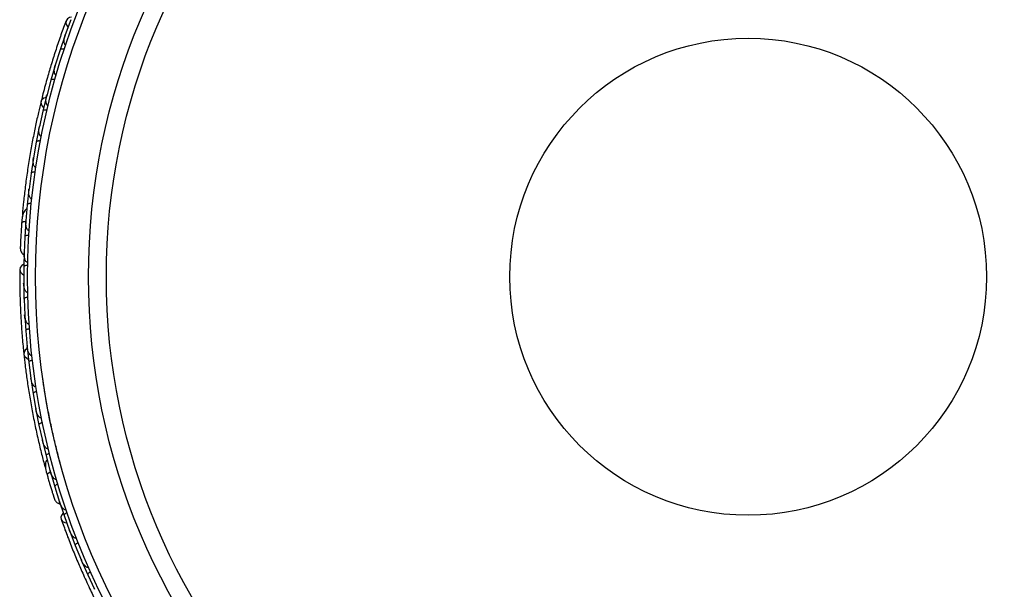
# Model space of a CAD drawing. Header units: millimetres. Extents: x 67.9 to 154, y 110.8 to 178.6.
# Tile 101 of 109: x 124.5 to 130.7, y 135.2 to 138.8. Entities that reach past the tile are written whole.
import ezdxf

# ---------------------------------------------------------------- set-up
doc = ezdxf.new("R2010")
doc.units = ezdxf.units.MM
doc.styles.add('SLDTEXTSTYLE0', font='TXT', dxfattribs={"width": 0.75})
doc.dimstyles.new('SLDDIMSTYLE0', dxfattribs={"dimtxt": 3.5, "dimasz": 3.302, "dimexe": 0, "dimexo": 0.0625, "dimgap": 0.875, "dimtad": 1, "dimdec": 0, "dimlfac": 20, "dimrnd": 1e-09, "dimzin": 12, "dimdsep": 46, "dimtxsty": 'SLDTEXTSTYLE0', "dimsah": 1, "dimcen": 0.09, "dimadec": 0, "dimazin": 3, "dimtfac": 1, "dimtofl": 0, "dimtmove": 0, "dimatfit": 3, "dimfxl": 1, "dimfrac": 2, "dimtolj": 1, "dimtzin": 12, "dimarcsym": 0})

# ---------------------------------------------------------------- blocks, each defined once
blk = doc.blocks.new('_D')
at = {"color": 7, "linetype": 'Continuous', "lineweight": 18, "transparency": 16777216}
for p, q in [((130.226, 141.8453), (153.9517, 141.8453)), ((152.9517, 141.8453), (152.9517, 114.3453)), ((129.4723, 114.3453), (153.9517, 114.3453))]:
    blk.add_line(p, q, dxfattribs=at)
for points in [[(152.9517, 141.8453), (152.4437, 138.5433), (153.4597, 138.5433)], [(152.9517, 114.3453), (153.4597, 117.6473), (152.4437, 117.6473)]]:
    blk.add_solid(points, dxfattribs=at)
at = {"color": 7, "linetype": 'Continuous', "lineweight": 18, "transparency": 16777216, "insert": (148.44, 125.2081), "char_height": 3.5, "attachment_point": 1, "rotation": 90, "style": 'SLDTEXTSTYLE0'}
blk.add_mtext('550', dxfattribs=at)

msp = doc.modelspace()

# ---------------------------------------------------------------- linework, layer by layer
at = {"color": 7, "linetype": 'Continuous', "lineweight": 25}
for p, q in [((124.7965, 138.7909), (124.7617, 138.6952)), ((124.7604, 138.6926), (124.7286, 138.5995)), ((124.7641, 138.7017), (124.7618, 138.6955)), ((124.7287, 138.5995), (124.6984, 138.5029)), ((124.6972, 138.5003), (124.6697, 138.4064)), ((124.7006, 138.51), (124.6984, 138.5032)), ((124.6697, 138.4063), (124.6438, 138.3089)), ((124.6427, 138.3063), (124.6194, 138.2114)), ((124.6457, 138.3162), (124.6438, 138.3091)), ((124.6194, 138.2114), (124.5978, 138.1131)), ((124.5969, 138.1104), (124.5777, 138.0147)), ((124.5994, 138.1204), (124.5978, 138.1132)), ((124.5778, 138.0147), (124.5605, 137.9155)), ((124.5596, 137.9128), (124.5447, 137.8163)), ((124.5617, 137.9227), (124.5605, 137.9156)), ((124.5447, 137.8163), (124.5317, 137.7161)), ((124.5326, 137.723), (124.5317, 137.7161)), ((124.531, 137.7135), (124.5203, 137.6161)), ((124.5204, 137.616), (124.5117, 137.5151)), ((124.4893, 137.5496), (124.4886, 137.5411)), ((124.5111, 137.5123), (124.5047, 137.414)), ((124.5123, 137.5214), (124.5117, 137.515)), ((124.5047, 137.414), (124.5006, 137.3121)), ((124.5004, 137.3204), (124.4981, 137.2215)), ((124.5008, 137.3178), (124.5005, 137.312)), ((124.4981, 137.2215), (124.4982, 137.1196)), ((124.4979, 137.1168), (124.4998, 137.0185)), ((124.4982, 137.1266), (124.4982, 137.12)), ((124.4999, 137.0185), (124.5045, 136.9173)), ((124.5041, 136.9247), (124.5044, 136.9176)), ((124.5042, 136.9145), (124.5105, 136.8168)), ((124.5106, 136.8168), (124.5195, 136.7163)), ((124.5188, 136.7239), (124.5195, 136.7165)), ((124.5194, 136.7135), (124.5299, 136.6164)), ((124.53, 136.6164), (124.5433, 136.5166)), ((124.5423, 136.5241), (124.5433, 136.5167)), ((124.5433, 136.5138), (124.558, 136.4173)), ((124.5581, 136.4173), (124.5758, 136.3182)), ((124.5745, 136.3254), (124.5757, 136.3182)), ((124.5759, 136.3154), (124.5949, 136.2195)), ((124.5949, 136.2195), (124.617, 136.121)), ((124.6155, 136.1278), (124.617, 136.121)), ((124.6172, 136.1183), (124.6404, 136.023)), ((124.6405, 136.0231), (124.6669, 135.9252)), ((124.6341, 135.95), (124.6457, 135.9077)), ((124.6653, 135.9313), (124.667, 135.9251)), ((124.6673, 135.9224), (124.6948, 135.8278)), ((124.6949, 135.8279), (124.7258, 135.7307)), ((124.7228, 135.7384), (124.7545, 135.6447)), ((124.7241, 135.7361), (124.7259, 135.7306)), ((124.7546, 135.6447), (124.7895, 135.549)), ((124.7871, 135.5556), (124.7894, 135.5493)), ((124.7901, 135.5463), (124.8256, 135.4545)), ((124.8257, 135.4545), (124.8645, 135.361)), ((124.8617, 135.3679), (124.8644, 135.3613)), ((124.8653, 135.3583), (124.9046, 135.2686)), ((124.9047, 135.2687), (124.9474, 135.1773)), ((124.9442, 135.1842), (124.9473, 135.1775))]:
    msp.add_line(p, q, dxfattribs=at)
at = {"color": 7, "linetype": 'Continuous', "lineweight": 25, "flags": 128}
for points in [[(124.8024, 138.8073), (124.7889, 138.8046), (124.775, 138.7963), (124.7669, 138.7837), (124.7657, 138.7686), (124.7717, 138.7533), (124.7791, 138.7443)], [(124.6404, 138.2978), (124.6262, 138.2931), (124.6138, 138.2831), (124.6076, 138.2696), (124.6085, 138.2547), (124.6163, 138.2404), (124.6242, 138.2328)], [(124.4981, 137.239), (124.4863, 137.2318), (124.4761, 137.2192), (124.4728, 137.2046), (124.4769, 137.1901), (124.4877, 137.1777), (124.4977, 137.1718)], [(124.5201, 136.7048), (124.5084, 136.6955), (124.5002, 136.6818), (124.499, 136.6671), (124.5049, 136.6534), (124.5171, 136.6426), (124.5271, 136.6382)], [(124.6608, 135.8543), (124.6607, 135.8546), (124.6606, 135.8549)], [(124.7486, 135.6611), (124.7399, 135.6503), (124.7346, 135.6351), (124.7365, 135.6202), (124.7453, 135.6079), (124.7597, 135.6), (124.7712, 135.5979)]]:
    msp.add_lwpolyline(points, dxfattribs=at)
at = {"color": 1, "linetype": 'Continuous', "lineweight": 25, "flags": 128}
for points in [[(124.5113, 137.5114), (124.5082, 137.511), (124.5005, 137.5096), (124.4941, 137.5078), (124.4893, 137.5054), (124.4862, 137.5027), (124.485, 137.4998)], [(124.6672, 135.9213), (124.665, 135.9202), (124.6582, 135.9163), (124.6528, 135.9123), (124.6491, 135.9085), (124.6472, 135.9049), (124.6471, 135.9017)]]:
    msp.add_lwpolyline(points, dxfattribs=at)
at = {"color": 7, "linetype": 'Continuous', "lineweight": 25}
for radius in [4.575, 4.525, 4.188, 4.075, 1.5135]:
    msp.add_circle((129.0976, 137.1602), radius, dxfattribs=at)
for centre, start, end in [((124.5147, 137.5496), 125.6192, 171.09896), ((124.6579, 135.9587), 145.6192, 191.09896)]:
    msp.add_arc(centre, 0.0257, start, end, dxfattribs=at)
for points, knots in [([(124.7672, 138.7847), (124.7566, 138.7558), (124.7363, 138.7009), (124.7043, 138.607), (124.6752, 138.5154), (124.6473, 138.4207), (124.6255, 138.3417), (124.6131, 138.2911), (124.6095, 138.2765)], [0, 0, 0, 0, 0.218056, 0.41472, 0.591204, 0.748988, 0.927243, 1, 1, 1, 1]), ([(124.7653, 138.6306), (124.7643, 138.6311), (124.763, 138.6316), (124.7607, 138.6334), (124.7574, 138.6372), (124.7549, 138.6446), (124.7533, 138.6588), (124.7554, 138.676), (124.7593, 138.6898), (124.7613, 138.6955), (124.7613, 138.6956)], [0, 0, 0, 0, 0.043992, 0.056542, 0.118212, 0.248584, 0.377912, 0.733921, 0.996423, 1, 1, 1, 1]), ([(124.7556, 138.6018), (124.7554, 138.6018), (124.7527, 138.6027), (124.7474, 138.604), (124.7403, 138.6047), (124.7341, 138.6041), (124.7302, 138.6023), (124.7289, 138.6005), (124.7286, 138.5997), (124.7286, 138.5996)], [0, 0, 0, 0, 0.016361, 0.206885, 0.398546, 0.599431, 0.830981, 0.993482, 1, 1, 1, 1]), ([(124.7048, 138.4388), (124.7041, 138.4391), (124.7025, 138.4396), (124.7, 138.4414), (124.6965, 138.4454), (124.6939, 138.4524), (124.6916, 138.4663), (124.6929, 138.4836), (124.6962, 138.4974), (124.698, 138.5032), (124.698, 138.5033)], [0, 0, 0, 0, 0.033619, 0.06472, 0.12594, 0.251128, 0.375462, 0.735616, 0.996419, 1, 1, 1, 1]), ([(124.6965, 138.4098), (124.695, 138.4102), (124.6909, 138.4112), (124.6844, 138.412), (124.6776, 138.4117), (124.6724, 138.4102), (124.6702, 138.4081), (124.6697, 138.4067), (124.6696, 138.4065), (124.6696, 138.4065)], [0, 0, 0, 0, 0.115717, 0.305809, 0.501194, 0.725709, 0.950396, 0.993491, 1, 1, 1, 1]), ([(124.6531, 138.2452), (124.6525, 138.2453), (124.6508, 138.2458), (124.6479, 138.2476), (124.6431, 138.2532), (124.6403, 138.2624), (124.6381, 138.282), (124.6404, 138.2975), (124.6433, 138.3091), (124.6434, 138.3092)], [0, 0, 0, 0, 0.02335, 0.073462, 0.134698, 0.325553, 0.472796, 0.996411, 1, 1, 1, 1]), ([(124.608, 138.2713), (124.6025, 138.2489), (124.5917, 138.2042), (124.573, 138.1205), (124.5544, 138.0282), (124.5366, 137.9296), (124.5208, 137.8285), (124.5074, 137.7295), (124.4967, 137.6351), (124.4918, 137.5806), (124.4893, 137.5533)], [0, 0, 0, 0, 0.125142, 0.249793, 0.374676, 0.499862, 0.624967, 0.750259, 0.875063, 1, 1, 1, 1]), ([(124.646, 138.216), (124.6445, 138.2163), (124.6404, 138.2172), (124.6339, 138.2177), (124.6271, 138.2171), (124.6219, 138.2153), (124.6198, 138.2132), (124.6194, 138.2118), (124.6193, 138.2115), (124.6193, 138.2115)], [0, 0, 0, 0, 0.1158119, 0.3058371, 0.5011744, 0.7257197, 0.95044, 0.9934949, 1, 1, 1, 1]), ([(124.6099, 138.0499), (124.6096, 138.0499), (124.6085, 138.0502), (124.6062, 138.0511), (124.6032, 138.0534), (124.5991, 138.0589), (124.5963, 138.0672), (124.5934, 138.0861), (124.5949, 138.1016), (124.5974, 138.1133), (124.5974, 138.1133)], [0, 0, 0, 0, 0.013073, 0.044023, 0.100225, 0.166357, 0.329721, 0.473923, 0.996413, 1, 1, 1, 1]), ([(124.6042, 138.0204), (124.6039, 138.0205), (124.6012, 138.021), (124.5957, 138.0216), (124.5886, 138.0213), (124.5826, 138.0199), (124.5789, 138.0176), (124.5778, 138.0157), (124.5776, 138.0148), (124.5776, 138.0148)], [0, 0, 0, 0, 0.016742, 0.207072, 0.39855, 0.599335, 0.831038, 0.993495, 1, 1, 1, 1]), ([(124.5753, 137.8528), (124.5752, 137.8529), (124.574, 137.853), (124.5713, 137.8539), (124.5674, 137.857), (124.5621, 137.8651), (124.5586, 137.879), (124.5577, 137.897), (124.559, 137.9094), (124.56, 137.9157), (124.56, 137.9157)], [0, 0, 0, 0, 0.002835, 0.050977, 0.110337, 0.207812, 0.453185, 0.72164, 0.996415, 1, 1, 1, 1]), ([(124.5708, 137.8231), (124.5706, 137.8231), (124.5678, 137.8235), (124.5624, 137.8239), (124.5553, 137.8233), (124.5493, 137.8216), (124.5457, 137.8192), (124.5447, 137.8172), (124.5446, 137.8163), (124.5446, 137.8163)], [0, 0, 0, 0, 0.016652, 0.207028, 0.398551, 0.59936, 0.831024, 0.993492, 1, 1, 1, 1]), ([(124.5493, 137.6541), (124.5483, 137.6542), (124.5463, 137.6546), (124.5427, 137.6566), (124.5382, 137.6614), (124.5317, 137.6754), (124.5297, 137.6947), (124.5306, 137.7103), (124.5313, 137.7163), (124.5313, 137.7163)], [0, 0, 0, 0, 0.038857, 0.084812, 0.162938, 0.312696, 0.736905, 0.996415, 1, 1, 1, 1]), ([(124.5461, 137.6239), (124.5445, 137.624), (124.5404, 137.6244), (124.5339, 137.624), (124.5272, 137.6226), (124.5223, 137.6201), (124.5205, 137.6177), (124.5202, 137.6163), (124.5202, 137.616), (124.5202, 137.616)], [0, 0, 0, 0, 0.11561, 0.30578, 0.501222, 0.725698, 0.950344, 0.993485, 1, 1, 1, 1]), ([(124.5184, 137.5915), (124.5165, 137.5904), (124.51, 137.5871), (124.4987, 137.5728), (124.4886, 137.5441), (124.4863, 137.5148), (124.485, 137.4997)], [0, 0, 0, 0, 0.072206, 0.238092, 0.606551, 1, 1, 1, 1]), ([(124.4887, 137.5411), (124.4887, 137.5411), (124.4885, 137.5415), (124.4882, 137.5375), (124.4873, 137.5288), (124.4862, 137.515), (124.4854, 137.504), (124.4852, 137.5008)], [0, 0, 0, 0, 0.006342, 0.139132, 0.454171, 0.839273, 1, 1, 1, 1]), ([(124.4853, 137.503), (124.4846, 137.4934), (124.4832, 137.4744), (124.4813, 137.4448), (124.4797, 137.4165), (124.4783, 137.3909), (124.4773, 137.3692), (124.4766, 137.353), (124.4762, 137.3426), (124.4762, 137.3414), (124.4762, 137.3407)], [0, 0, 0, 0, 0.125334, 0.250235, 0.375705, 0.501507, 0.627081, 0.752403, 0.878333, 1, 1, 1, 1]), ([(124.4831, 137.4723), (124.483, 137.4706), (124.4825, 137.4632), (124.482, 137.456), (124.4817, 137.4505)], [0, 0, 0, 0, 0.2287199, 1, 1, 1, 1]), ([(124.512, 137.5099), (124.5115, 137.5099), (124.5057, 137.5098), (124.4969, 137.508), (124.4877, 137.5046), (124.4852, 137.5016), (124.4851, 137.4999), (124.485, 137.4998)], [0, 0, 0, 0, 0.031649, 0.346473, 0.661385, 0.976294, 1, 1, 1, 1]), ([(124.532, 137.4536), (124.5313, 137.4536), (124.5295, 137.4538), (124.5262, 137.4552), (124.5218, 137.459), (124.515, 137.4702), (124.5108, 137.4897), (124.5106, 137.5065), (124.5113, 137.5151), (124.5113, 137.5152)], [0, 0, 0, 0, 0.027389, 0.072139, 0.141885, 0.269095, 0.620342, 0.996419, 1, 1, 1, 1]), ([(124.5301, 137.423), (124.5285, 137.423), (124.5244, 137.4231), (124.5179, 137.4225), (124.5113, 137.4208), (124.5065, 137.4181), (124.5048, 137.4156), (124.5046, 137.4142), (124.5046, 137.414), (124.5046, 137.4139)], [0, 0, 0, 0, 0.115379, 0.305714, 0.501275, 0.725673, 0.950237, 0.993474, 1, 1, 1, 1]), ([(124.4773, 137.3689), (124.4769, 137.3614), (124.4763, 137.3465), (124.4762, 137.3428), (124.4761, 137.3409)], [0, 0, 0, 0, 0.499789, 1, 1, 1, 1]), ([(124.4761, 137.3408), (124.4765, 137.3367), (124.4772, 137.3285), (124.4818, 137.3172), (124.4883, 137.3083), (124.4943, 137.3019), (124.4986, 137.2999), (124.4999, 137.2994)], [0, 0, 0, 0, 0.25091, 0.490928, 0.714443, 0.918171, 1, 1, 1, 1]), ([(124.5235, 137.2513), (124.5231, 137.2513), (124.5215, 137.2514), (124.5185, 137.2522), (124.5141, 137.2552), (124.5074, 137.2641), (124.5027, 137.2783), (124.5002, 137.2957), (124.4999, 137.3066), (124.5001, 137.3121), (124.5001, 137.3122)], [0, 0, 0, 0, 0.016528, 0.060765, 0.123872, 0.2335, 0.524913, 0.758889, 0.996427, 1, 1, 1, 1]), ([(124.5231, 137.2317), (124.5215, 137.2316), (124.5174, 137.2316), (124.5109, 137.2307), (124.5044, 137.2287), (124.4997, 137.2258), (124.4981, 137.2233), (124.498, 137.2219), (124.498, 137.2216), (124.498, 137.2216)], [0, 0, 0, 0, 0.11528, 0.305681, 0.50129, 0.725661, 0.950196, 0.99347, 1, 1, 1, 1]), ([(124.4728, 137.2057), (124.4726, 137.1749), (124.4724, 137.1163), (124.4744, 137.0172), (124.4784, 136.9212), (124.4846, 136.8226), (124.4912, 136.7409), (124.4968, 136.6892), (124.4984, 136.6742)], [0, 0, 0, 0, 0.218056, 0.41472, 0.591204, 0.748988, 0.927243, 1, 1, 1, 1]), ([(124.5237, 137.0602), (124.5226, 137.0603), (124.5211, 137.0603), (124.5184, 137.0612), (124.514, 137.0638), (124.5092, 137.0698), (124.5028, 137.0826), (124.4988, 137.0995), (124.4978, 137.1137), (124.4977, 137.1198), (124.4977, 137.1199)], [0, 0, 0, 0, 0.043992, 0.056542, 0.118212, 0.248584, 0.377912, 0.733921, 0.996423, 1, 1, 1, 1]), ([(124.5244, 137.0298), (124.5242, 137.0298), (124.5214, 137.0297), (124.516, 137.0291), (124.5091, 137.0273), (124.5034, 137.0246), (124.5003, 137.0216), (124.4997, 137.0195), (124.4997, 137.0186), (124.4997, 137.0186)], [0, 0, 0, 0, 0.016361, 0.206885, 0.398546, 0.599431, 0.830981, 0.993482, 1, 1, 1, 1]), ([(124.5325, 136.8593), (124.5316, 136.8593), (124.53, 136.8592), (124.527, 136.86), (124.5224, 136.8627), (124.5175, 136.8683), (124.5106, 136.8806), (124.506, 136.8973), (124.5043, 136.9114), (124.504, 136.9175), (124.504, 136.9175)], [0, 0, 0, 0, 0.033619, 0.06472, 0.12594, 0.251128, 0.375462, 0.735616, 0.996419, 1, 1, 1, 1]), ([(124.5346, 136.8292), (124.533, 136.829), (124.5288, 136.8286), (124.5225, 136.8271), (124.5162, 136.8246), (124.5117, 136.8213), (124.5104, 136.8186), (124.5104, 136.8171), (124.5104, 136.8169), (124.5104, 136.8168)], [0, 0, 0, 0, 0.115717, 0.305809, 0.501194, 0.725709, 0.950396, 0.993491, 1, 1, 1, 1]), ([(124.4988, 136.6687), (124.5013, 136.6458), (124.5064, 136.6001), (124.5175, 136.5151), (124.5316, 136.422), (124.5486, 136.3232), (124.5682, 136.2229), (124.5895, 136.1252), (124.6117, 136.0329), (124.6258, 135.98), (124.6328, 135.9535)], [0, 0, 0, 0, 0.125142, 0.249793, 0.374676, 0.499862, 0.624967, 0.750259, 0.875063, 1, 1, 1, 1]), ([(124.55, 136.6597), (124.5495, 136.6596), (124.5476, 136.6595), (124.5443, 136.6602), (124.538, 136.6638), (124.5322, 136.6714), (124.5234, 136.6891), (124.5202, 136.7045), (124.519, 136.7164), (124.519, 136.7165)], [0, 0, 0, 0, 0.02335, 0.073462, 0.134698, 0.325553, 0.472796, 0.996411, 1, 1, 1, 1]), ([(124.5534, 136.6298), (124.5519, 136.6296), (124.5477, 136.629), (124.5414, 136.6272), (124.5352, 136.6244), (124.531, 136.6209), (124.5298, 136.6182), (124.5298, 136.6167), (124.5298, 136.6165), (124.5298, 136.6164)], [0, 0, 0, 0, 0.115812, 0.305837, 0.501174, 0.72572, 0.95044, 0.993495, 1, 1, 1, 1]), ([(124.5763, 136.4614), (124.5759, 136.4613), (124.5749, 136.4611), (124.5724, 136.4612), (124.5688, 136.4624), (124.5631, 136.4662), (124.5575, 136.473), (124.5484, 136.4897), (124.5445, 136.5048), (124.5428, 136.5166), (124.5428, 136.5167)], [0, 0, 0, 0, 0.0130732, 0.044023, 0.1002245, 0.1663566, 0.3297208, 0.4739231, 0.9964125, 1, 1, 1, 1]), ([(124.7293, 135.9795), (124.7224, 136.0056), (124.7086, 136.0576), (124.6869, 136.148), (124.6661, 136.2434), (124.647, 136.341), (124.6308, 136.4343), (124.6225, 136.4906), (124.6186, 136.5171)], [0, 0, 0, 0, 0.170829, 0.340528, 0.510283, 0.679496, 0.848998, 1, 1, 1, 1]), ([(124.5809, 136.4317), (124.5807, 136.4317), (124.5779, 136.4312), (124.5726, 136.4299), (124.566, 136.4272), (124.5608, 136.4238), (124.5581, 136.4204), (124.5578, 136.4182), (124.5579, 136.4174), (124.558, 136.4173)], [0, 0, 0, 0, 0.016742, 0.207072, 0.39855, 0.599335, 0.831038, 0.993495, 1, 1, 1, 1]), ([(124.6111, 136.2644), (124.6111, 136.2644), (124.6098, 136.2641), (124.607, 136.264), (124.6023, 136.2656), (124.5945, 136.2713), (124.5865, 136.2832), (124.5796, 136.2998), (124.5765, 136.3119), (124.5753, 136.3182), (124.5753, 136.3182)], [0, 0, 0, 0, 0.002835, 0.050977, 0.110337, 0.207812, 0.453185, 0.72164, 0.996415, 1, 1, 1, 1]), ([(124.6171, 136.2349), (124.6169, 136.2348), (124.6141, 136.2342), (124.6089, 136.2327), (124.6024, 136.2297), (124.5974, 136.2261), (124.5948, 136.2226), (124.5946, 136.2204), (124.5948, 136.2195), (124.5948, 136.2195)], [0, 0, 0, 0, 0.016652, 0.207028, 0.398551, 0.59936, 0.831024, 0.993492, 1, 1, 1, 1]), ([(124.6547, 136.0687), (124.6537, 136.0685), (124.6517, 136.0681), (124.6477, 136.0688), (124.6418, 136.0718), (124.6309, 136.0827), (124.6224, 136.1002), (124.6179, 136.1151), (124.6165, 136.121), (124.6165, 136.1211)], [0, 0, 0, 0, 0.038857, 0.084812, 0.162938, 0.312696, 0.736905, 0.996415, 1, 1, 1, 1]), ([(124.662, 136.0393), (124.6605, 136.0389), (124.6565, 136.0377), (124.6505, 136.0351), (124.6447, 136.0315), (124.6409, 136.0275), (124.6401, 136.0247), (124.6403, 136.0232), (124.6404, 136.023), (124.6404, 136.023)], [0, 0, 0, 0, 0.11561, 0.30578, 0.501222, 0.725698, 0.950344, 0.993485, 1, 1, 1, 1]), ([(124.6471, 135.9993), (124.6456, 135.9977), (124.6407, 135.9923), (124.6349, 135.975), (124.6353, 135.9446), (124.6431, 135.9163), (124.6471, 135.9017)], [0, 0, 0, 0, 0.072206, 0.238092, 0.606551, 1, 1, 1, 1]), ([(124.668, 135.9201), (124.6678, 135.9201), (124.6628, 135.918), (124.6554, 135.9134), (124.6479, 135.9072), (124.6466, 135.9035), (124.6471, 135.9018), (124.6471, 135.9017)], [0, 0, 0, 0, 0.0108918, 0.332464, 0.6541266, 0.975786, 1, 1, 1, 1]), ([(124.707, 135.8744), (124.7063, 135.8742), (124.7046, 135.8738), (124.701, 135.8739), (124.6955, 135.876), (124.6854, 135.8842), (124.6748, 135.9011), (124.6688, 135.9167), (124.6665, 135.9251), (124.6665, 135.9252)], [0, 0, 0, 0, 0.027389, 0.072139, 0.141885, 0.269095, 0.620342, 0.996419, 1, 1, 1, 1]), ([(124.6462, 135.9048), (124.6488, 135.8956), (124.6541, 135.8772), (124.6624, 135.8488), (124.6705, 135.8216), (124.678, 135.7971), (124.6845, 135.7764), (124.6894, 135.7609), (124.6925, 135.751), (124.6929, 135.7498), (124.6931, 135.7492)], [0, 0, 0, 0, 0.125334, 0.250235, 0.375705, 0.501507, 0.627081, 0.752403, 0.878333, 1, 1, 1, 1]), ([(124.6558, 135.8712), (124.6559, 135.8711), (124.6575, 135.8654), (124.6591, 135.8598), (124.6608, 135.8543)], [0, 0, 0, 0, 0.0174037, 1, 1, 1, 1]), ([(124.7157, 135.845), (124.7142, 135.8445), (124.7103, 135.8432), (124.7044, 135.8403), (124.6988, 135.8365), (124.6951, 135.8323), (124.6944, 135.8294), (124.6947, 135.828), (124.6948, 135.8278), (124.6948, 135.8277)], [0, 0, 0, 0, 0.115379, 0.305714, 0.501275, 0.725673, 0.950237, 0.993474, 1, 1, 1, 1]), ([(124.6845, 135.7761), (124.6868, 135.769), (124.6913, 135.7547), (124.6925, 135.7512), (124.693, 135.7494)], [0, 0, 0, 0, 0.4997894, 1, 1, 1, 1]), ([(124.6931, 135.7493), (124.6948, 135.7455), (124.6983, 135.738), (124.7064, 135.7291), (124.7156, 135.7229), (124.7234, 135.719), (124.7282, 135.7186), (124.7296, 135.7185)], [0, 0, 0, 0, 0.25091, 0.490928, 0.714443, 0.918171, 1, 1, 1, 1]), ([(124.7682, 135.6814), (124.7678, 135.6813), (124.7663, 135.6808), (124.7632, 135.6806), (124.758, 135.6819), (124.7487, 135.6879), (124.7395, 135.6997), (124.7311, 135.7151), (124.7271, 135.7253), (124.7254, 135.7305), (124.7254, 135.7306)], [0, 0, 0, 0, 0.016528, 0.060765, 0.123872, 0.2335, 0.524913, 0.758889, 0.996427, 1, 1, 1, 1]), ([(124.7746, 135.6628), (124.7731, 135.6623), (124.7692, 135.6608), (124.7634, 135.6577), (124.758, 135.6536), (124.7545, 135.6493), (124.754, 135.6464), (124.7543, 135.645), (124.7544, 135.6448), (124.7544, 135.6447)], [0, 0, 0, 0, 0.1152798, 0.3056806, 0.5012898, 0.7256609, 0.9501956, 0.9934701, 1, 1, 1, 1]), ([(124.7361, 135.6212), (124.7465, 135.5922), (124.7663, 135.537), (124.8022, 135.4446), (124.8387, 135.3557), (124.8783, 135.2653), (124.9124, 135.1907), (124.9353, 135.144), (124.942, 135.1305)], [0, 0, 0, 0, 0.218056, 0.41472, 0.591204, 0.748988, 0.927243, 1, 1, 1, 1]), ([(124.8337, 135.5019), (124.8327, 135.5016), (124.8313, 135.5011), (124.8284, 135.501), (124.8234, 135.5019), (124.8168, 135.5059), (124.8064, 135.5158), (124.7969, 135.5303), (124.7911, 135.5433), (124.789, 135.549), (124.7889, 135.5491)], [0, 0, 0, 0, 0.043992, 0.056542, 0.118212, 0.248584, 0.377912, 0.733921, 0.996423, 1, 1, 1, 1]), ([(124.8448, 135.4735), (124.8446, 135.4735), (124.842, 135.4724), (124.8371, 135.47), (124.8313, 135.466), (124.8269, 135.4615), (124.825, 135.4576), (124.8251, 135.4554), (124.8255, 135.4546), (124.8255, 135.4546)], [0, 0, 0, 0, 0.016361, 0.206885, 0.398546, 0.599431, 0.830981, 0.993482, 1, 1, 1, 1]), ([(124.9107, 135.3161), (124.9099, 135.3158), (124.9084, 135.3152), (124.9053, 135.3149), (124.9001, 135.3158), (124.8936, 135.3194), (124.8829, 135.3287), (124.8728, 135.3427), (124.8664, 135.3555), (124.864, 135.361), (124.864, 135.3611)], [0, 0, 0, 0, 0.033619, 0.06472, 0.12594, 0.251128, 0.375462, 0.735616, 0.996419, 1, 1, 1, 1]), ([(124.923, 135.2885), (124.9216, 135.2878), (124.9178, 135.286), (124.9123, 135.2824), (124.9073, 135.2779), (124.9042, 135.2733), (124.9039, 135.2703), (124.9044, 135.2689), (124.9045, 135.2687), (124.9045, 135.2687)], [0, 0, 0, 0, 0.115717, 0.305809, 0.501194, 0.725709, 0.950396, 0.993491, 1, 1, 1, 1])]:
    msp.add_open_spline(points, degree=3, knots=knots, dxfattribs=at)

# ---------------------------------------------------------------- dimensions: what is measured, and where the dimension line sits
at = {"color": 7, "linetype": 'Continuous', "lineweight": 18}
dim = msp.add_linear_dim(base=(152.9517, 114.3453), p1=(129.226, 141.8453), p2=(128.4723, 114.3453), angle=90, dimstyle='SLDDIMSTYLE0', dxfattribs=at)
dim.commit()
dim.dimension.update_dxf_attribs({"geometry": '_D', "text_midpoint": (152.9517, 129.0873), "dimtype": 160})

doc.saveas('drawing.dxf')
